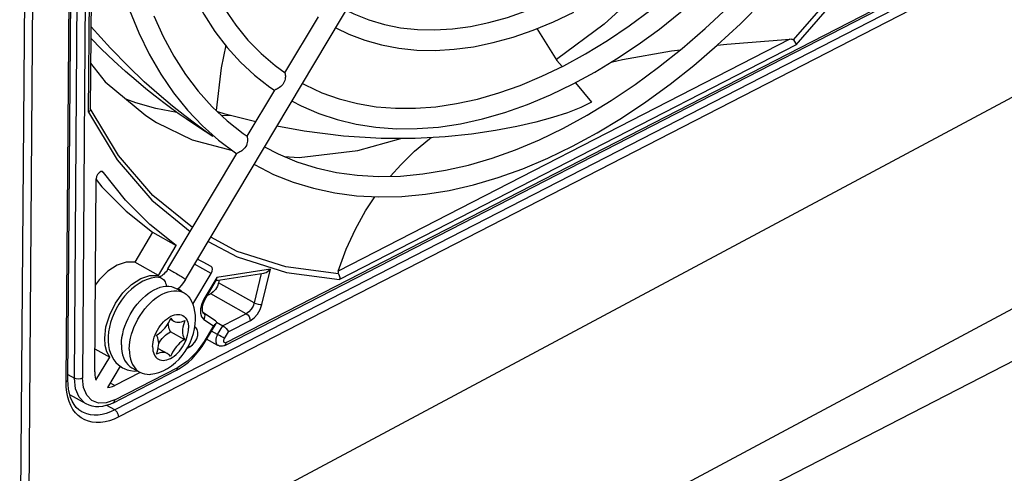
# Model space of a CAD drawing. Extents: x 0 to 420, y 0 to 297.
# Tile 25 of 31: x 375 to 393, y 68 to 76. Entities that reach past the tile are written whole.
import ezdxf

# ---------------------------------------------------------------- set-up
doc = ezdxf.new("R2010")
doc.units = 0
doc.header["$LTSCALE"] = 23.1
doc.layers.get('0').update_dxf_attribs({"linetype": 'CONTINUOUS'})

msp = doc.modelspace()

# ---------------------------------------------------------------- linework, layer by layer
at = {"color": 9, "linetype": 'CONTINUOUS'}
for p, q in [((375.531, 101.175), (375.263, 65.536)), ((375.672, 101.173), (375.405, 65.535)), ((376.226, 69.853), (376.366, 88.59)), ((376.508, 88.588), (376.367, 69.851)), ((376.081, 69.788), (376.22, 88.356)), ((376.475, 74.537), (376.546, 83.977)), ((378.897, 70.479), (392.88, 77.671)), ((392.736, 77.42), (376.937, 69.294)), ((392.805, 77.297), (377.006, 69.171)), ((388.814, 75.823), (380.868, 71.736)), ((388.925, 75.723), (380.893, 71.592)), ((377.004, 73.773), (376.506, 74.6)), ((376.715, 73.49), (376.741, 73.475)), ((378.634, 71.698), (378.342, 71.861)), ((379.674, 71.77), (378.731, 71.624)), ((379.527, 71.15), (379.674, 71.77)), ((378.731, 71.624), (378.506, 71.246)), ((379.511, 71.693), (379.389, 71.179)), ((379.389, 71.179), (378.763, 71.529)), ((379.251, 70.988), (378.625, 71.338)), ((378.503, 70.888), (378.671, 70.776)), ((379.251, 70.988), (378.839, 70.777)), ((379.32, 70.865), (378.938, 70.669)), ((378.671, 70.776), (378.507, 70.5)), ((378.747, 70.623), (378.839, 70.777)), ((378.747, 70.623), (378.639, 70.683)), ((378.867, 70.55), (378.938, 70.669)), ((378.231, 70.417), (378.257, 70.403)), ((376.937, 69.471), (378.048, 70.043)), ((376.112, 69.917), (376.226, 69.853)), ((376.858, 69.77), (376.939, 69.724)), ((376.433, 69.4), (376.41, 69.414)), ((376.937, 69.294), (376.795, 69.373))]:
    msp.add_line(p, q, dxfattribs=at)
at = {"color": 7, "linetype": 'CONTINUOUS'}
for p, q in [((376.111, 69.826), (376.25, 88.394)), ((376.576, 83.999), (376.506, 74.589)), ((378.181, 71.591), (384.648, 82.423)), ((378.873, 70.429), (392.856, 77.621)), ((379.932, 75.226), (380.52, 76.211)), ((393.29, 75.099), (375.405, 65.535)), ((385.043, 75.054), (385.327, 74.713)), ((379.266, 74.111), (379.752, 74.924)), ((378.965, 74.478), (378.819, 74.473)), ((378.667, 74.126), (378.665, 74.108)), ((381.022, 64.13), (400.153, 73.97)), ((377.872, 71.776), (379.086, 73.808)), ((376.741, 73.475), (376.728, 73.486)), ((379.389, 73.614), (379.393, 73.611)), ((376.583, 69.962), (376.608, 73.362)), ((396.699, 73.194), (381.027, 64.813)), ((377.601, 72.42), (377.287, 71.893)), ((377.601, 72.42), (378.019, 72.186)), ((377.704, 71.659), (378.019, 72.186)), ((378.446, 71.918), (378.394, 71.948)), ((377.704, 71.659), (377.287, 71.893)), ((378.633, 71.818), (378.632, 71.819)), ((378.312, 71.157), (378.634, 71.698)), ((378.522, 71.234), (378.729, 71.581)), ((378.723, 71.571), (379.56, 71.701)), ((378.775, 71.579), (378.763, 71.529)), ((378.017, 71.433), (378.156, 71.355)), ((378.625, 71.338), (378.567, 71.309)), ((377.914, 70.891), (377.977, 70.856)), ((378.707, 70.865), (378.489, 71.01)), ((378.361, 70.743), (378.346, 70.753)), ((378.523, 70.488), (378.718, 70.815)), ((378.724, 70.841), (378.839, 70.777)), ((378.167, 70.53), (377.916, 70.67)), ((378.75, 70.429), (378.553, 70.539)), ((376.586, 70.37), (376.847, 70.224)), ((377.699, 70.377), (377.862, 70.286)), ((378.257, 70.403), (378.208, 70.377)), ((376.606, 69.82), (376.847, 70.224)), ((377.032, 70.062), (376.808, 69.686)), ((377.237, 70.036), (377.376, 69.958)), ((376.913, 69.421), (378.024, 69.993)), ((377.385, 69.954), (376.939, 69.724)), ((376.433, 69.4), (376.144, 69.561))]:
    msp.add_line(p, q, dxfattribs=at)
for points in [[(378.018, 82.781), (377.902, 82.278), (377.806, 81.777), (377.732, 81.282), (377.678, 80.794), (377.646, 80.314), (377.636, 79.843), (377.647, 79.384), (377.68, 78.936), (377.735, 78.503), (377.811, 78.084), (377.909, 77.681), (378.027, 77.296), (378.166, 76.93), (378.325, 76.584), (378.503, 76.259), (378.7, 75.956), (378.916, 75.675), (379.149, 75.418), (379.398, 75.185), (379.664, 74.977), (379.749, 74.921)], [(384.838, 75.352), (385.222, 75.562), (385.607, 75.796), (385.989, 76.055), (386.368, 76.336), (386.744, 76.639), (387.114, 76.964), (387.478, 77.309), (387.834, 77.673), (388.182, 78.055), (388.52, 78.455), (388.848, 78.87), (389.163, 79.3), (389.466, 79.743), (389.756, 80.198), (389.769, 80.221)], [(385.003, 75.032), (385.385, 75.24), (385.767, 75.471), (386.146, 75.725), (386.521, 75.999), (386.893, 76.295), (387.259, 76.61), (387.618, 76.943), (387.971, 77.295), (388.315, 77.664), (388.651, 78.048), (388.976, 78.448), (389.291, 78.861), (389.593, 79.287), (389.884, 79.725), (390.069, 80.021)], [(384.83, 74.255), (385.251, 74.484), (385.672, 74.74), (386.091, 75.021), (386.506, 75.326), (386.918, 75.654), (387.325, 76.005), (387.724, 76.378), (388.117, 76.772), (388.5, 77.185), (388.874, 77.616), (389.236, 78.065), (389.587, 78.529), (389.924, 79.008), (390.247, 79.5), (390.422, 79.786)], [(384.994, 73.935), (385.426, 74.17), (385.856, 74.43), (386.284, 74.716), (386.707, 75.026), (387.126, 75.359), (387.539, 75.714), (387.945, 76.091), (388.343, 76.488), (388.732, 76.904), (389.11, 77.338), (389.478, 77.789), (389.833, 78.256), (390.175, 78.737), (390.503, 79.231), (390.724, 79.585)], [(388.594, 79.453), (388.487, 79.289), (387.572, 78.107), (386.586, 77.033), (385.547, 76.087), (384.707, 75.46)], [(381.011, 76.331), (381.141, 76.265), (381.405, 76.159), (381.68, 76.077), (381.967, 76.021), (382.262, 75.99), (382.565, 75.983), (382.877, 76.001), (383.194, 76.044), (383.517, 76.111), (383.845, 76.202), (384.177, 76.317), (384.511, 76.456), (384.847, 76.618)], [(377.197, 76.328), (377.359, 75.93), (377.543, 75.554), (377.747, 75.202), (377.972, 74.874), (378.216, 74.57), (378.479, 74.293)], [(378.872, 76.347), (379.066, 76.064), (379.279, 75.805), (379.51, 75.568), (379.758, 75.356), (379.933, 75.228)], [(380.826, 76.021), (381.056, 75.908), (381.338, 75.801), (381.632, 75.719), (381.937, 75.661), (382.253, 75.629), (382.577, 75.623), (382.91, 75.643), (383.25, 75.688), (383.596, 75.76), (383.946, 75.857), (384.3, 75.979), (384.656, 76.126), (385.012, 76.298)], [(377.622, 76.23), (377.788, 75.865), (377.974, 75.521), (378.18, 75.201), (378.406, 74.903), (378.651, 74.631), (378.914, 74.383), (379.195, 74.162), (379.267, 74.112)], [(378.665, 74.108), (378.529, 74.202), (378.361, 74.323), (378.169, 74.468), (377.955, 74.639), (377.717, 74.838), (377.456, 75.071), (377.171, 75.343), (376.86, 75.661), (376.52, 76.035), (376.517, 76.039)], [(384.365, 76.006), (384.718, 75.443), (384.807, 75.337)], [(378.665, 74.108), (378.526, 74.194), (378.408, 74.269), (378.302, 74.34), (378.191, 74.416), (378.07, 74.501), (377.939, 74.595), (377.798, 74.699), (377.647, 74.815), (377.485, 74.945), (377.311, 75.09), (377.123, 75.253), (376.922, 75.437), (376.705, 75.646), (376.515, 75.839)], [(387.537, 75.713), (387.708, 75.734), (388.814, 75.823)], [(388.814, 75.823), (388.831, 75.824), (388.846, 75.822), (388.859, 75.819), (388.87, 75.813), (388.878, 75.807)], [(388.878, 75.807), (388.899, 75.78), (388.916, 75.751), (388.925, 75.723)], [(378.888, 75.712), (378.811, 75.316), (378.72, 74.565)], [(385.673, 75.415), (385.869, 75.462), (386.732, 75.613), (386.891, 75.632)], [(376.512, 75.396), (376.77, 75.071), (377.484, 74.475), (377.673, 74.356)], [(379.932, 75.221), (379.934, 75.214), (379.935, 75.204), (379.937, 75.192), (379.939, 75.176), (379.939, 75.158), (379.937, 75.137), (379.934, 75.114), (379.927, 75.091), (379.918, 75.067), (379.906, 75.044)], [(379.932, 75.226), (379.932, 75.225), (379.932, 75.221)], [(380.24, 75.04), (380.287, 75.014), (380.581, 74.878), (380.888, 74.768), (381.207, 74.686), (381.538, 74.631), (381.878, 74.604), (382.227, 74.604), (382.584, 74.631), (382.948, 74.685), (383.318, 74.766), (383.693, 74.873), (384.072, 75.007), (384.454, 75.167), (384.838, 75.352)], [(379.906, 75.044), (379.892, 75.022), (379.875, 75.003), (379.857, 74.986), (379.838, 74.971), (379.82, 74.959), (379.803, 74.949), (379.787, 74.942), (379.775, 74.936), (379.764, 74.932), (379.757, 74.928), (379.752, 74.924), (379.752, 74.924)], [(380.056, 74.731), (380.216, 74.647), (380.527, 74.512), (380.85, 74.404), (381.186, 74.323), (381.533, 74.269), (381.892, 74.243), (382.259, 74.245), (382.636, 74.274), (383.019, 74.332), (383.409, 74.418), (383.803, 74.531), (384.202, 74.671), (384.602, 74.838), (385.003, 75.032)], [(378.032, 74.528), (378.028, 74.528), (377.662, 74.599), (377.308, 74.697), (377.146, 74.757)], [(385.327, 74.713), (385.137, 74.615), (384.906, 74.525), (384.642, 74.439), (384.344, 74.357), (384.009, 74.28), (383.634, 74.21), (383.216, 74.149), (382.748, 74.1), (382.221, 74.071), (381.624, 74.072), (380.964, 74.112), (380.268, 74.198), (379.791, 74.287)], [(376.506, 74.589), (376.505, 74.581), (376.496, 74.558), (376.475, 74.537)], [(379.418, 74.366), (378.877, 74.5), (378.748, 74.54)], [(377.673, 74.356), (378.301, 74.05), (379.006, 73.858)], [(378.479, 74.293), (378.761, 74.042), (379.059, 73.818), (379.083, 73.804)], [(379.573, 73.923), (379.813, 73.8), (380.141, 73.663), (380.483, 73.555), (380.837, 73.475), (381.203, 73.425), (381.578, 73.404), (381.963, 73.411), (382.357, 73.447), (382.757, 73.512), (383.163, 73.605), (383.575, 73.726), (383.991, 73.875), (384.409, 74.051), (384.83, 74.255)], [(379.266, 74.106), (379.268, 74.099), (379.269, 74.089), (379.271, 74.076), (379.272, 74.061), (379.273, 74.042), (379.271, 74.022), (379.268, 73.999), (379.261, 73.975), (379.252, 73.951), (379.24, 73.928)], [(379.266, 74.111), (379.266, 74.11), (379.266, 74.106)], [(379.915, 73.757), (380.183, 73.74), (381.216, 73.859), (381.972, 74.072)], [(381.789, 73.408), (381.969, 73.61), (382.213, 73.846), (382.477, 74.067), (382.505, 74.087)], [(379.24, 73.928), (379.226, 73.907), (379.209, 73.887), (379.191, 73.87), (379.172, 73.855), (379.154, 73.844), (379.136, 73.834), (379.121, 73.826), (379.109, 73.821), (379.098, 73.816), (379.091, 73.812), (379.086, 73.809), (379.086, 73.808)], [(379.393, 73.611), (379.732, 73.44), (380.077, 73.303), (380.435, 73.195), (380.807, 73.115), (381.19, 73.065), (381.585, 73.043), (381.989, 73.052), (382.403, 73.09), (382.823, 73.158), (383.25, 73.256), (383.682, 73.383), (384.118, 73.538), (384.556, 73.723), (384.994, 73.935)], [(376.728, 73.486), (376.72, 73.49), (376.692, 73.488), (376.661, 73.47), (376.634, 73.439), (376.615, 73.401), (376.608, 73.362)], [(378.019, 72.186), (377.553, 72.558), (377.126, 72.988), (376.741, 73.475)], [(376.608, 73.348), (376.709, 73.221), (377.135, 72.791), (377.601, 72.42)], [(380.868, 71.736), (381.009, 72.121), (381.17, 72.474), (381.347, 72.797), (381.511, 73.047)], [(378.632, 71.819), (378.492, 71.892), (378.446, 71.918)], [(377.287, 71.893), (377.137, 71.894), (376.976, 71.84), (376.814, 71.735), (376.662, 71.586), (376.594, 71.492)], [(377.872, 71.776), (377.856, 71.75), (377.838, 71.727), (377.82, 71.705), (377.802, 71.686), (377.784, 71.67), (377.767, 71.657), (377.751, 71.647), (377.738, 71.639), (377.726, 71.634), (377.717, 71.631), (377.711, 71.63), (377.708, 71.63)], [(378.634, 71.698), (378.651, 71.735), (378.656, 71.771), (378.649, 71.801), (378.633, 71.818)], [(379.56, 71.701), (379.58, 71.706), (379.602, 71.715), (379.626, 71.729), (379.65, 71.747), (379.674, 71.77)], [(380.868, 71.736), (380.866, 71.727), (380.865, 71.717), (380.867, 71.708), (380.869, 71.698), (380.874, 71.69)], [(376.759, 70.557), (376.782, 70.759), (376.847, 70.968), (376.948, 71.171), (377.08, 71.353), (377.232, 71.501), (377.394, 71.606), (377.555, 71.66), (377.704, 71.659)], [(377.708, 71.63), (377.643, 71.626), (377.575, 71.613), (377.505, 71.592), (377.433, 71.561), (377.364, 71.522), (377.295, 71.475), (377.23, 71.421), (377.168, 71.361), (377.11, 71.296), (377.056, 71.226), (377.007, 71.153), (376.963, 71.076), (376.924, 70.997), (376.891, 70.916), (376.863, 70.833), (376.842, 70.75), (376.827, 70.668), (376.82, 70.586), (376.819, 70.507), (376.826, 70.43), (376.84, 70.357), (376.86, 70.291), (376.888, 70.23), (376.921, 70.175), (376.958, 70.127), (377.001, 70.085), (377.049, 70.05), (377.072, 70.036)], [(378.181, 71.591), (378.146, 71.537), (378.106, 71.485), (378.063, 71.438), (378.042, 71.419)], [(378.729, 71.58), (378.733, 71.592), (378.731, 71.624)], [(380.874, 71.69), (380.888, 71.659), (380.894, 71.625), (380.893, 71.592)], [(377.052, 70.439), (377.055, 70.502), (377.063, 70.568), (377.076, 70.635), (377.093, 70.703), (377.115, 70.771), (377.141, 70.839), (377.171, 70.906), (377.206, 70.971), (377.244, 71.034), (377.285, 71.095), (377.329, 71.153), (377.375, 71.207), (377.424, 71.257), (377.475, 71.303), (377.526, 71.344), (377.579, 71.379), (377.632, 71.41), (377.685, 71.434), (377.737, 71.452), (377.789, 71.465), (377.839, 71.471), (377.888, 71.471), (377.934, 71.464), (377.977, 71.451), (378.017, 71.433)], [(377.665, 71.266), (377.718, 71.302), (377.771, 71.332), (377.824, 71.356), (377.877, 71.375), (377.928, 71.387), (377.978, 71.393), (378.027, 71.393), (378.073, 71.386), (378.116, 71.374), (378.156, 71.355)], [(378.048, 71.425), (378.057, 71.422), (378.077, 71.413)], [(378.077, 71.413), (378.094, 71.401), (378.109, 71.387), (378.115, 71.378)], [(378.763, 71.529), (378.742, 71.47), (378.71, 71.416), (378.67, 71.37), (378.625, 71.338)], [(377.192, 70.361), (377.194, 70.425), (377.202, 70.49), (377.215, 70.557), (377.232, 70.625), (377.254, 70.693), (377.28, 70.761), (377.311, 70.828), (377.345, 70.893), (377.383, 70.957), (377.424, 71.017), (377.468, 71.075), (377.514, 71.129), (377.563, 71.18), (377.614, 71.225), (377.665, 71.266)], [(378.156, 71.355), (378.194, 71.33), (378.228, 71.299), (378.257, 71.263), (378.283, 71.222), (378.289, 71.209)], [(378.522, 71.234), (378.508, 71.209), (378.497, 71.183), (378.487, 71.158), (378.48, 71.132), (378.475, 71.109), (378.472, 71.087), (378.472, 71.067), (378.473, 71.05), (378.476, 71.036), (378.479, 71.025), (378.483, 71.017), (378.486, 71.013), (378.489, 71.01)], [(378.358, 70.888), (378.356, 70.959), (378.347, 71.027), (378.333, 71.091), (378.314, 71.152), (378.289, 71.209)], [(377.57, 69.922), (377.641, 69.933), (377.714, 69.953), (377.791, 69.983), (377.865, 70.022), (377.937, 70.07), (378.005, 70.126), (378.067, 70.188), (378.125, 70.254), (378.176, 70.325), (378.221, 70.399), (378.261, 70.477), (378.294, 70.556), (378.321, 70.638), (378.341, 70.721), (378.354, 70.804), (378.358, 70.888)], [(377.672, 70.612), (377.702, 70.629), (377.731, 70.65), (377.761, 70.674), (377.789, 70.701), (377.816, 70.731), (377.841, 70.763), (377.865, 70.798), (377.886, 70.833), (377.905, 70.871), (377.922, 70.909)], [(377.922, 70.909), (377.938, 70.887), (377.957, 70.87), (377.977, 70.856)], [(377.977, 70.856), (378.001, 70.845), (378.026, 70.839), (378.053, 70.837), (378.081, 70.839), (378.11, 70.845), (378.139, 70.854), (378.169, 70.868)], [(378.169, 70.868), (378.155, 70.829), (378.144, 70.791), (378.136, 70.753), (378.131, 70.715), (378.129, 70.679), (378.131, 70.645), (378.135, 70.612), (378.143, 70.582), (378.153, 70.555), (378.167, 70.53)], [(378.707, 70.865), (378.713, 70.86), (378.72, 70.852), (378.724, 70.841), (378.724, 70.83), (378.719, 70.817), (378.718, 70.816)], [(377.916, 70.67), (377.903, 70.695), (377.892, 70.722), (377.885, 70.752), (377.88, 70.785), (377.879, 70.819), (377.879, 70.822)], [(378.257, 70.403), (378.305, 70.437), (378.347, 70.486), (378.38, 70.544), (378.398, 70.606), (378.401, 70.663), (378.389, 70.711), (378.361, 70.743)], [(378.718, 70.816), (378.709, 70.804), (378.693, 70.79), (378.671, 70.776)], [(378.839, 70.777), (378.867, 70.757), (378.896, 70.73), (378.92, 70.699), (378.938, 70.669)], [(376.847, 70.224), (376.798, 70.317), (376.768, 70.43), (376.759, 70.557)], [(377.669, 70.274), (377.683, 70.313), (377.694, 70.351), (377.702, 70.39), (377.707, 70.427), (377.709, 70.463), (377.708, 70.497), (377.703, 70.53), (377.696, 70.56), (377.685, 70.587), (377.672, 70.612)], [(377.709, 70.46), (377.723, 70.485), (377.747, 70.519), (377.772, 70.551), (377.799, 70.581), (377.827, 70.608), (377.856, 70.632), (377.886, 70.653), (377.916, 70.67)], [(378.167, 70.53), (378.137, 70.513), (378.107, 70.492), (378.078, 70.468), (378.05, 70.441), (378.023, 70.411), (377.997, 70.379), (377.974, 70.345), (377.952, 70.309), (377.933, 70.272), (377.917, 70.234)], [(377.052, 70.439), (377.054, 70.378), (377.061, 70.32), (377.073, 70.265), (377.089, 70.215), (377.11, 70.169), (377.136, 70.128), (377.165, 70.092), (377.199, 70.061), (377.237, 70.036)], [(377.192, 70.361), (377.194, 70.3), (377.2, 70.242), (377.212, 70.188), (377.229, 70.137), (377.25, 70.091), (377.275, 70.05), (377.305, 70.014), (377.338, 69.983), (377.376, 69.958)], [(378.024, 69.993), (378.095, 70.033), (378.164, 70.081), (378.232, 70.135), (378.297, 70.196), (378.359, 70.262), (378.418, 70.333), (378.472, 70.409), (378.523, 70.488)], [(378.873, 70.429), (378.853, 70.421), (378.833, 70.416), (378.814, 70.414), (378.795, 70.415), (378.777, 70.418), (378.759, 70.425), (378.75, 70.429)], [(377.862, 70.286), (377.837, 70.297), (377.812, 70.303), (377.786, 70.305), (377.758, 70.303), (377.729, 70.298), (377.699, 70.288), (377.669, 70.274)], [(377.917, 70.234), (377.9, 70.255), (377.882, 70.272), (377.862, 70.286)], [(377.072, 70.036), (377.101, 70.021), (377.157, 70), (377.216, 69.986), (377.279, 69.979), (377.335, 69.981)], [(376.359, 69.259), (376.307, 69.295), (376.26, 69.338), (376.221, 69.389), (376.187, 69.447), (376.16, 69.511), (376.138, 69.582), (376.123, 69.658), (376.114, 69.739), (376.111, 69.826)], [(376.583, 69.962), (376.585, 69.911), (376.593, 69.863), (376.606, 69.82)], [(377.376, 69.958), (377.416, 69.94), (377.459, 69.927), (377.505, 69.921), (377.554, 69.92), (377.57, 69.922)], [(376.808, 69.686), (376.85, 69.692), (376.894, 69.705), (376.939, 69.724)], [(376.913, 69.421), (376.847, 69.391), (376.782, 69.369), (376.718, 69.355), (376.655, 69.349), (376.596, 69.35), (376.539, 69.359), (376.486, 69.375), (376.433, 69.4)]]:
    msp.add_lwpolyline(points, dxfattribs=at)
at = {"color": 9, "linetype": 'CONTINUOUS'}
for points in [[(388.878, 75.807), (389.812, 76.882), (390.682, 78.045), (391.389, 79.141)], [(388.925, 75.723), (389.869, 76.809), (390.75, 77.985), (391.463, 79.091)], [(376.475, 74.537), (376.98, 73.697), (377.589, 72.986), (378.266, 72.436)], [(378.307, 72.504), (378.306, 72.505), (377.607, 73.071), (377.004, 73.773)], [(378.58, 72.26), (379.088, 71.987), (379.958, 71.712), (380.893, 71.592)], [(380.874, 71.69), (379.949, 71.81), (379.09, 72.083), (378.624, 72.333)], [(377.872, 71.776), (377.872, 71.776), (377.875, 71.776), (377.881, 71.773), (377.891, 71.768), (377.903, 71.762), (377.918, 71.754), (377.936, 71.744)], [(377.936, 71.744), (377.956, 71.733), (377.977, 71.721), (377.999, 71.708), (378.022, 71.694), (378.045, 71.68), (378.068, 71.667), (378.09, 71.653), (378.11, 71.641), (378.129, 71.629), (378.145, 71.618), (378.158, 71.609), (378.169, 71.602), (378.176, 71.596), (378.18, 71.593), (378.181, 71.591)], [(377.708, 71.63), (377.722, 71.629), (377.742, 71.624), (377.761, 71.616)], [(377.761, 71.616), (377.779, 71.603), (377.796, 71.588), (377.81, 71.569), (377.822, 71.547), (377.832, 71.524), (377.839, 71.499), (377.843, 71.472), (377.843, 71.471)], [(378.506, 71.246), (378.466, 71.162), (378.444, 71.076), (378.444, 70.997), (378.464, 70.932), (378.503, 70.888)], [(378.522, 71.234), (378.52, 71.236), (378.506, 71.246)], [(379.389, 71.179), (379.369, 71.12), (379.337, 71.066), (379.296, 71.02), (379.251, 70.988)], [(379.32, 70.865), (379.388, 70.913), (379.448, 70.981), (379.496, 71.062), (379.527, 71.15)], [(379.389, 71.179), (379.421, 71.165), (379.458, 71.154), (379.496, 71.149), (379.527, 71.15)], [(377.603, 70.409), (377.605, 70.448), (377.61, 70.488), (377.619, 70.53), (377.631, 70.573), (377.647, 70.615), (377.665, 70.657), (377.686, 70.698), (377.709, 70.738), (377.735, 70.776), (377.763, 70.811), (377.793, 70.844), (377.824, 70.874), (377.856, 70.9), (377.889, 70.923), (377.922, 70.942), (377.955, 70.957), (377.988, 70.968), (378.02, 70.975), (378.05, 70.976), (378.08, 70.974), (378.107, 70.967), (378.133, 70.956), (378.156, 70.94), (378.177, 70.921), (378.194, 70.897), (378.209, 70.87), (378.221, 70.84), (378.229, 70.807), (378.234, 70.771), (378.235, 70.734)], [(378.489, 71.01), (378.507, 70.991), (378.519, 70.96), (378.517, 70.924), (378.503, 70.888)], [(379.251, 70.988), (379.278, 70.967), (379.3, 70.936), (379.315, 70.9), (379.32, 70.865)], [(377.603, 70.409), (377.605, 70.371), (377.609, 70.336), (377.618, 70.302), (377.629, 70.272), (377.644, 70.245), (377.662, 70.222), (377.682, 70.202), (377.705, 70.187), (377.731, 70.175), (377.759, 70.168), (377.788, 70.166), (377.819, 70.168), (377.851, 70.174), (377.883, 70.185), (377.916, 70.2), (377.949, 70.219), (377.982, 70.242), (378.014, 70.268), (378.045, 70.298), (378.075, 70.331), (378.103, 70.367), (378.129, 70.404), (378.152, 70.444), (378.173, 70.485), (378.192, 70.527), (378.207, 70.569), (378.219, 70.612), (378.228, 70.654), (378.233, 70.695), (378.235, 70.734)], [(378.715, 70.539), (378.714, 70.49), (378.727, 70.452), (378.75, 70.429)], [(378.747, 70.623), (378.733, 70.595), (378.722, 70.567), (378.715, 70.539)], [(378.867, 70.55), (378.843, 70.566), (378.811, 70.585), (378.778, 70.605), (378.747, 70.623)], [(378.855, 70.519), (378.858, 70.529), (378.862, 70.54), (378.867, 70.55)], [(378.897, 70.479), (378.878, 70.475), (378.864, 70.481), (378.855, 70.496), (378.855, 70.519)], [(378.507, 70.5), (378.372, 70.311), (378.215, 70.155), (378.048, 70.043)], [(378.523, 70.488), (378.52, 70.49), (378.507, 70.5)], [(378.873, 70.429), (378.876, 70.431), (378.891, 70.45), (378.897, 70.479)], [(378.024, 69.993), (378.027, 69.994), (378.042, 70.013), (378.048, 70.043)], [(376.081, 69.788), (376.091, 69.794), (376.099, 69.801), (376.106, 69.809), (376.109, 69.817), (376.111, 69.826)], [(376.41, 69.414), (376.309, 69.518), (376.246, 69.668), (376.226, 69.853)], [(376.367, 69.851), (376.334, 69.84), (376.296, 69.836), (376.258, 69.841), (376.226, 69.853)], [(376.937, 69.471), (376.788, 69.418), (376.65, 69.414), (376.532, 69.46), (376.442, 69.553), (376.386, 69.686), (376.367, 69.851)], [(377.006, 69.171), (376.925, 69.133), (376.845, 69.104), (376.765, 69.084), (376.687, 69.073), (376.612, 69.07), (376.54, 69.077), (376.472, 69.094), (376.408, 69.119), (376.348, 69.152), (376.294, 69.195), (376.245, 69.245), (376.201, 69.303), (376.164, 69.369), (376.134, 69.441), (376.11, 69.52), (376.093, 69.605), (376.083, 69.694), (376.081, 69.788)], [(376.913, 69.421), (376.916, 69.423), (376.931, 69.442), (376.937, 69.471)], [(376.937, 69.294), (376.862, 69.259), (376.788, 69.232), (376.715, 69.214), (376.643, 69.203), (376.574, 69.201), (376.507, 69.208), (376.444, 69.223), (376.385, 69.246), (376.359, 69.259)], [(377.006, 69.171), (377.005, 69.184), (377.003, 69.199), (376.999, 69.213), (376.993, 69.228), (376.986, 69.242), (376.978, 69.255), (376.968, 69.267), (376.958, 69.278), (376.948, 69.287), (376.937, 69.294)]]:
    msp.add_lwpolyline(points, dxfattribs=at)

doc.saveas('drawing.dxf')
